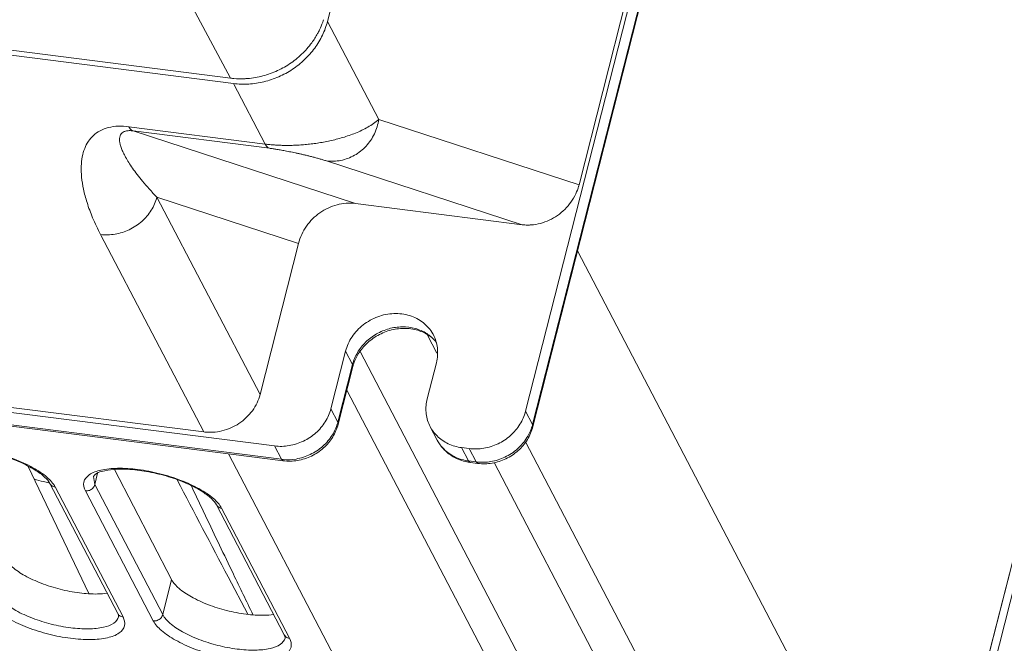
# Model space of a CAD drawing. Header units: millimetres. Extents: x -473 to 23648, y -382 to 1866.
# Tile 169 of 256: x 5760 to 5822, y 424 to 463. Entities that reach past the tile are written whole.
import ezdxf

# ---------------------------------------------------------------- set-up
doc = ezdxf.new("R2010")
doc.units = ezdxf.units.MM
doc.header["$LTSCALE"] = 80
for name, color, linetype in [('02___PRT_ALL_AXES', 7, 'CONTINUOUS'), ('09_ALL_ROUNDS', 7, 'CONTINUOUS'), ('20_ALL_FEATURES', 7, 'CONTINUOUS')]:
    doc.layers.add(name, color=color, linetype=linetype)

msp = doc.modelspace()

# ---------------------------------------------------------------- linework, layer by layer
at = {"layer": '02___PRT_ALL_AXES', "linetype": 'Continuous', "lineweight": 0}
for p, q in [((5838.473, 492.939), (5817.472, 410.351)), ((5838.801, 492.312), (5817.8, 409.724)), ((5769.175, 466.41), (5773.127, 458.999)), ((5771.553, 431.563), (5771.408, 431.869)), ((5774.195, 425.395), (5772.968, 427.732))]:
    msp.add_line(p, q, dxfattribs=at)
for centre, radius, start, end in [((5774.361, 464.095), 4.806, 334.51193, 340.66257), ((5774.483, 464.051), 4.676, 340.67941, 342.73353), ((5774.246, 464.149), 4.932, 331.4314, 334.52301), ((5773.756, 463.924), 4.965, 262.7262, 263.96075), ((5773.76, 463.97), 5.011, 263.96046, 265.02272), ((5773.771, 464.116), 5.158, 265.05139, 272.42825), ((5773.768, 464.224), 5.266, 272.40378, 273.32846), ((6528.219, 791.04), 837.715, 205.26925, 205.388279), ((6550.836, 801.792), 862.758, 205.41192, 205.681068), ((6560.407, 806.377), 873.37, 205.680015, 205.864637)]:
    msp.add_arc(centre, radius, start, end, dxfattribs=at)
for points, knots in [([(5778.578, 461.79), (5778.469, 461.592), (5778.175, 461.129), (5777.595, 460.472), (5776.829, 459.864), (5775.966, 459.395), (5775.039, 459.083), (5774.395, 458.986), (5774.074, 458.967)], [0, 0, 0, 0, 0.678414, 1.640691, 2.615579, 3.595408, 4.571867, 5.537075, 5.537075, 5.537075, 5.537075]), ([(5785.833, 442.909), (5785.821, 442.932), (5785.662, 443.225), (5785.221, 443.732), (5784.348, 444.175), (5783.343, 444.297), (5782.324, 444.089), (5781.408, 443.579), (5780.697, 442.827), (5780.41, 442.202), (5780.329, 441.882)], [0, 0, 0, 0, 0.077345, 1.001508, 1.955869, 2.95227, 3.982677, 5.024464, 6.050392, 7.039688, 7.039688, 7.039688, 7.039688]), ([(5786.021, 441.156), (5786.099, 441.462), (5786.145, 442.074), (5785.964, 442.659), (5785.833, 442.909)], [0, 0, 0, 0, 0.947838, 1.793377, 1.793377, 1.793377, 1.793377])]:
    msp.add_open_spline(points, degree=3, knots=knots, dxfattribs=at)
msp.add_open_spline([(5772.968, 427.732), (5771.904, 429.759), (5770.84, 431.787), (5769.776, 433.815)], degree=3, dxfattribs=at)
at = {"layer": '09_ALL_ROUNDS', "linetype": 'Continuous', "lineweight": 0}
for p, q in [((5791.614, 438.118), (5862.817, 718.126)), ((5863.253, 717.29), (5792.051, 437.282)), ((5863.274, 717.165), (5792.072, 437.156)), ((5766.755, 455.957), (5775.293, 454.867)), ((5767.014, 455.693), (5775.552, 454.603)), ((5644.019, 452.776), (5775.88, 435.943)), ((5776.317, 435.107), (5644.456, 451.94)), ((5776.419, 435.016), (5644.558, 451.849)), ((5794.872, 448.17), (5815.23, 409.193)), ((5785.471, 442.881), (5786.061, 441.752)), ((5779.413, 438.281), (5780.329, 441.882)), ((5780.329, 441.882), (5780.765, 441.046)), ((5781.249, 441.863), (5801.786, 402.543)), ((5780.765, 441.046), (5779.85, 437.445)), ((5780.786, 440.921), (5779.87, 437.32)), ((5780.786, 440.921), (5780.765, 441.046)), ((5785.448, 438.905), (5786.021, 441.156)), ((5780.412, 439.45), (5801.099, 399.842)), ((5779.85, 437.445), (5779.413, 438.281)), ((5791.614, 438.118), (5792.051, 437.282)), ((5779.87, 437.32), (5779.85, 437.445)), ((5786.073, 436.315), (5785.635, 437.153)), ((5792.072, 437.156), (5792.051, 437.282)), ((5776.317, 435.107), (5775.88, 435.943)), ((5788.044, 435.005), (5787.607, 435.84)), ((5788.082, 435.78), (5787.607, 435.84)), ((5788.082, 435.78), (5788.518, 434.944)), ((5791.612, 436.209), (5808.165, 404.518)), ((5772.992, 435.453), (5794.034, 395.167)), ((5776.419, 435.016), (5776.317, 435.107)), ((5764.242, 426.698), (5760.439, 434.666)), ((5788.146, 434.913), (5788.044, 435.005)), ((5788.518, 434.944), (5788.044, 435.005)), ((5788.621, 434.852), (5788.146, 434.913)), ((5788.621, 434.852), (5788.518, 434.944)), ((5789.635, 434.908), (5805.319, 404.881)), ((5764.611, 433.522), (5764.529, 434.023)), ((5764.611, 433.522), (5764.79, 434.229)), ((5761.796, 433.593), (5766.053, 425.443)), ((5762.125, 433.375), (5766.382, 425.224)), ((5768.868, 425.371), (5764.611, 433.522)), ((5768.279, 424.982), (5764.022, 433.132)), ((5772.231, 432.261), (5776.488, 424.111)), ((5772.56, 432.042), (5776.817, 423.892)), ((5768.868, 425.371), (5769.426, 427.567))]:
    msp.add_line(p, q, dxfattribs=at)
for centre, radius, start, end in [((5784.125, 440.923), 2.437, 45.45248, 49.39407), ((5784.314, 441.027), 2.22, 40.22804, 50.30149), ((5784.163, 440.961), 2.383, 41.09096, 45.45492), ((5783.347, 440.269), 2.643, 163.42062, 165.72786), ((5777.214, 438.115), 2.72, 343.48957, 345.72879), ((5789.415, 437.952), 2.72, 343.48957, 345.72879), ((5776.693, 438.055), 2.971, 262.72793, 264.64942), ((5788.445, 437.626), 2.723, 241.95827, 243.92604), ((5788.46, 437.657), 2.758, 243.93227, 247.15695), ((5788.501, 437.759), 2.868, 247.19261, 256.72112), ((5788.517, 437.821), 2.932, 256.69029, 260.32004), ((5788.518, 437.826), 2.936, 260.31865, 262.72484), ((5788.894, 437.891), 2.971, 262.72793, 264.64942), ((5765.952, 455.024), 21.794, 257.91858, 258.83693), ((5765.971, 455.119), 21.89, 258.83639, 259.01376)]:
    msp.add_arc(centre, radius, start, end, dxfattribs=at)
for points, knots in [([(5775.293, 454.867), (5775.391, 454.855), (5775.582, 454.833), (5775.866, 454.81), (5776.149, 454.794), (5776.442, 454.785), (5776.75, 454.783), (5777.08, 454.789), (5777.43, 454.805), (5777.797, 454.833), (5778.177, 454.872), (5778.564, 454.925), (5778.956, 454.99), (5779.353, 455.069), (5779.753, 455.164), (5780.156, 455.275), (5780.558, 455.405), (5780.957, 455.555), (5781.349, 455.727), (5781.728, 455.924), (5782.086, 456.148), (5782.306, 456.32), (5782.408, 456.413)], [0, 0, 0, 0, 0.294903, 0.576257, 0.856466, 1.146157, 1.453125, 1.782601, 2.134688, 2.504823, 2.887588, 3.278516, 3.676004, 4.080638, 4.492271, 4.910331, 5.33361, 5.760295, 6.188746, 6.616455, 7.039652, 7.453654, 7.453654, 7.453654, 7.453654]), ([(5782.408, 456.413), (5782.364, 456.103), (5782.18, 455.495), (5781.651, 454.71), (5780.917, 454.124), (5780.049, 453.796), (5779.433, 453.773), (5779.135, 453.811)], [0, 0, 0, 0, 0.938585, 1.873771, 2.79887, 3.710907, 4.611878, 4.611878, 4.611878, 4.611878]), ([(5766.755, 455.957), (5766.53, 455.986), (5766.094, 456.011), (5765.475, 455.93), (5764.945, 455.73), (5764.518, 455.43), (5764.191, 455.046), (5763.956, 454.586), (5763.808, 454.055), (5763.746, 453.45), (5763.773, 452.769), (5763.896, 452.004), (5764.126, 451.15), (5764.482, 450.198), (5764.793, 449.543), (5764.972, 449.2)], [0, 0, 0, 0, 0.678842, 1.30505, 1.858139, 2.36302, 2.852933, 3.35704, 3.899116, 4.498797, 5.173468, 5.940014, 6.8164, 7.823345, 8.986539, 8.986539, 8.986539, 8.986539]), ([(5767.014, 455.693), (5766.93, 455.704), (5766.773, 455.715), (5766.557, 455.69), (5766.384, 455.622), (5766.262, 455.513), (5766.189, 455.374), (5766.159, 455.212), (5766.166, 455.026), (5766.208, 454.816), (5766.284, 454.58), (5766.398, 454.317), (5766.549, 454.025), (5766.743, 453.701), (5766.983, 453.343), (5767.274, 452.949), (5767.623, 452.514), (5768.036, 452.037), (5768.34, 451.709), (5768.505, 451.537)], [0, 0, 0, 0, 0.253042, 0.471009, 0.64835, 0.801239, 0.95011, 1.11001, 1.291986, 1.503766, 1.750144, 2.034757, 2.362085, 2.737222, 3.165972, 3.654278, 4.20808, 4.835808, 5.549275, 5.549275, 5.549275, 5.549275]), ([(5766.755, 455.957), (5766.778, 455.913), (5766.825, 455.836), (5766.912, 455.743), (5766.98, 455.704), (5767.014, 455.693)], [0, 0, 0, 0, 0.1478259, 0.2716833, 0.3780164, 0.3780164, 0.3780164, 0.3780164]), ([(5775.552, 454.603), (5775.518, 454.614), (5775.45, 454.653), (5775.363, 454.746), (5775.315, 454.824), (5775.293, 454.867)], [0, 0, 0, 0, 0.1063393, 0.2301967, 0.3780184, 0.3780184, 0.3780184, 0.3780184]), ([(5775.552, 454.603), (5775.591, 454.598), (5775.67, 454.588), (5775.787, 454.571), (5775.906, 454.553), (5776.032, 454.533), (5776.167, 454.511), (5776.313, 454.486), (5776.472, 454.457), (5776.641, 454.425), (5776.819, 454.39), (5777.004, 454.353), (5777.196, 454.313), (5777.394, 454.27), (5777.598, 454.224), (5777.808, 454.175), (5778.023, 454.123), (5778.243, 454.067), (5778.466, 454.008), (5778.691, 453.946), (5778.914, 453.881), (5779.062, 453.835), (5779.135, 453.811)], [0, 0, 0, 0, 0.119803, 0.236853, 0.356019, 0.481723, 0.617512, 0.766029, 0.927685, 1.100735, 1.282876, 1.472109, 1.667734, 1.87011, 2.079268, 2.295035, 2.516893, 2.743955, 2.975319, 3.209407, 3.443501, 3.673363, 3.673363, 3.673363, 3.673363]), ([(5768.505, 451.537), (5768.432, 451.25), (5768.186, 450.687), (5767.582, 449.983), (5766.795, 449.463), (5765.9, 449.177), (5765.274, 449.161), (5764.972, 449.2)], [0, 0, 0, 0, 0.889316, 1.809519, 2.746704, 3.681296, 4.59457, 4.59457, 4.59457, 4.59457]), ([(5785.711, 442.773), (5785.619, 442.852), (5785.309, 443.081), (5784.697, 443.345), (5783.878, 443.445), (5783.041, 443.325), (5782.251, 442.994), (5781.569, 442.481), (5781.216, 442.034), (5781.076, 441.795)], [0, 0, 0, 0, 0.36413, 1.152074, 1.968183, 2.80829, 3.660868, 4.511075, 5.343992, 5.343992, 5.343992, 5.343992]), ([(5785.053, 443.129), (5784.787, 443.232), (5784.205, 443.353), (5783.307, 443.28), (5782.439, 442.967), (5781.68, 442.442), (5781.284, 441.97), (5781.126, 441.715)], [0, 0, 0, 0, 0.857492, 1.751807, 2.670799, 3.591866, 4.491546, 4.491546, 4.491546, 4.491546]), ([(5785.448, 438.905), (5785.378, 438.628), (5785.325, 438.056), (5785.48, 437.465), (5785.618, 437.185), (5785.635, 437.154)], [0, 0, 0, 0, 0.855567, 1.687795, 1.792792, 1.792792, 1.792792, 1.792792]), ([(5775.88, 435.943), (5776.182, 435.905), (5776.808, 435.921), (5777.704, 436.207), (5778.49, 436.726), (5779.094, 437.43), (5779.34, 437.994), (5779.413, 438.281)], [0, 0, 0, 0, 0.913274, 1.847866, 2.785051, 3.705254, 4.59457, 4.59457, 4.59457, 4.59457]), ([(5788.082, 435.78), (5788.384, 435.741), (5789.01, 435.758), (5789.905, 436.044), (5790.692, 436.563), (5791.295, 437.267), (5791.541, 437.83), (5791.614, 438.118)], [0, 0, 0, 0, 0.913274, 1.847866, 2.785051, 3.705254, 4.59457, 4.59457, 4.59457, 4.59457]), ([(5776.419, 435.016), (5776.717, 434.978), (5777.332, 434.992), (5778.21, 435.274), (5778.977, 435.787), (5779.561, 436.483), (5779.798, 437.037), (5779.87, 437.32)], [0, 0, 0, 0, 0.89993, 1.816151, 2.731775, 3.631786, 4.506745, 4.506745, 4.506745, 4.506745]), ([(5785.635, 437.154), (5785.747, 436.939), (5786.064, 436.51), (5786.751, 436.037), (5787.316, 435.878), (5787.607, 435.84)], [0, 0, 0, 0, 0.725747, 1.573859, 2.454303, 2.454303, 2.454303, 2.454303]), ([(5792.072, 437.156), (5791.999, 436.872), (5791.761, 436.316), (5791.173, 435.618), (5790.404, 435.107), (5789.528, 434.829), (5788.916, 434.815), (5788.621, 434.852)], [0, 0, 0, 0, 0.879354, 1.784595, 2.700785, 3.612448, 4.506743, 4.506743, 4.506743, 4.506743]), ([(5779.498, 436.628), (5779.336, 436.368), (5778.926, 435.89), (5778.141, 435.371), (5777.537, 435.178), (5777.23, 435.127)], [0, 0, 0, 0, 0.920205, 1.857395, 2.791987, 2.791987, 2.791987, 2.791987]), ([(5791.7, 436.465), (5791.537, 436.205), (5791.128, 435.726), (5790.342, 435.208), (5789.739, 435.015), (5789.431, 434.964)], [0, 0, 0, 0, 0.920202, 1.857392, 2.791987, 2.791987, 2.791987, 2.791987]), ([(5761.489, 433.973), (5761.297, 434.154), (5760.796, 434.514), (5759.887, 434.973), (5758.783, 435.375), (5757.594, 435.67), (5756.443, 435.826), (5755.442, 435.843), (5754.713, 435.724), (5754.259, 435.57), (5754.122, 435.406), (5754.094, 435.355)], [0, 0, 0, 0, 0.790711, 1.837041, 3.046555, 4.308139, 5.505741, 6.528896, 7.286851, 7.737953, 7.91093, 7.91093, 7.91093, 7.91093]), ([(5754.551, 435.761), (5754.895, 435.837), (5755.675, 435.91), (5756.918, 435.821), (5758.251, 435.564), (5759.549, 435.158), (5760.688, 434.643), (5761.349, 434.211), (5761.617, 433.978)], [0, 0, 0, 0, 1.057978, 2.333062, 3.726785, 5.122432, 6.403071, 7.469547, 7.469547, 7.469547, 7.469547]), ([(5786.073, 436.315), (5786.189, 436.094), (5786.5, 435.665), (5786.926, 435.35), (5787.165, 435.222)], [0, 0, 0, 0, 0.750343, 1.562665, 1.562665, 1.562665, 1.562665]), ([(5788.044, 435.005), (5787.753, 435.042), (5787.188, 435.201), (5786.502, 435.673), (5786.184, 436.102), (5786.073, 436.315)], [0, 0, 0, 0, 0.880441, 1.728555, 2.451441, 2.451441, 2.451441, 2.451441]), ([(5771.924, 432.641), (5771.732, 432.822), (5771.231, 433.182), (5770.323, 433.641), (5769.219, 434.043), (5768.029, 434.338), (5766.878, 434.494), (5765.877, 434.511), (5765.148, 434.392), (5764.694, 434.238), (5764.557, 434.074), (5764.529, 434.023)], [0, 0, 0, 0, 0.790711, 1.837041, 3.046555, 4.308139, 5.505741, 6.528896, 7.286851, 7.737953, 7.91093, 7.91093, 7.91093, 7.91093]), ([(5764.986, 434.429), (5765.33, 434.504), (5766.11, 434.578), (5767.353, 434.489), (5768.686, 434.232), (5769.984, 433.826), (5771.123, 433.311), (5771.784, 432.879), (5772.052, 432.646)], [0, 0, 0, 0, 1.057978, 2.333062, 3.726785, 5.122432, 6.403071, 7.469547, 7.469547, 7.469547, 7.469547]), ([(5764.022, 433.132), (5763.935, 433.298), (5763.833, 433.709), (5764.295, 434.236), (5764.73, 434.373), (5764.986, 434.429)], [0, 0, 0, 0, 0.560358, 1.117798, 1.903198, 1.903198, 1.903198, 1.903198]), ([(5762.125, 433.375), (5762.045, 433.385), (5761.911, 433.436), (5761.822, 433.544), (5761.796, 433.593)], [0, 0, 0, 0, 0.2396081, 0.406425, 0.406425, 0.406425, 0.406425]), ([(5764.022, 433.132), (5764.106, 433.122), (5764.283, 433.144), (5764.502, 433.288), (5764.59, 433.442), (5764.611, 433.522)], [0, 0, 0, 0, 0.2542771, 0.5127048, 0.7610326, 0.7610326, 0.7610326, 0.7610326]), ([(5772.56, 432.042), (5772.481, 432.053), (5772.346, 432.104), (5772.257, 432.212), (5772.231, 432.261)], [0, 0, 0, 0, 0.2396081, 0.406425, 0.406425, 0.406425, 0.406425]), ([(5766.104, 425.233), (5766.063, 425.076), (5765.776, 424.753), (5765.09, 424.536), (5764.167, 424.45), (5763.063, 424.528), (5761.879, 424.756), (5760.727, 425.116), (5759.712, 425.575), (5758.931, 426.083), (5758.542, 426.495), (5758.433, 426.704)], [0, 0, 0, 0, 0.486322, 1.184001, 2.12345, 3.255557, 4.493079, 5.732595, 6.87048, 7.818651, 8.524498, 8.524498, 8.524498, 8.524498]), ([(5766.382, 425.224), (5766.468, 425.058), (5766.571, 424.647), (5766.109, 424.12), (5765.334, 423.876), (5764.294, 423.779), (5763.051, 423.867), (5761.718, 424.124), (5760.42, 424.53), (5759.279, 425.047), (5758.402, 425.619), (5757.966, 426.081), (5757.844, 426.314)], [0, 0, 0, 0, 0.560358, 1.117798, 1.903198, 2.961176, 4.23626, 5.629983, 7.02563, 8.30627, 9.372745, 10.161558, 10.161558, 10.161558, 10.161558]), ([(5766.382, 425.224), (5766.303, 425.234), (5766.168, 425.286), (5766.079, 425.394), (5766.053, 425.443)], [0, 0, 0, 0, 0.2396078, 0.406425, 0.406425, 0.406425, 0.406425]), ([(5766.104, 425.233), (5766.107, 425.247), (5766.11, 425.284), (5766.102, 425.32), (5766.095, 425.342)], [0, 0, 0, 0, 0.0409591, 0.1104663, 0.1104663, 0.1104663, 0.1104663]), ([(5768.279, 424.982), (5768.363, 424.971), (5768.54, 424.994), (5768.759, 425.137), (5768.847, 425.291), (5768.868, 425.371)], [0, 0, 0, 0, 0.2542775, 0.5127044, 0.7610325, 0.7610325, 0.7610325, 0.7610325]), ([(5776.539, 423.901), (5776.498, 423.744), (5776.211, 423.421), (5775.525, 423.204), (5774.602, 423.118), (5773.498, 423.196), (5772.314, 423.424), (5771.162, 423.784), (5770.148, 424.243), (5769.367, 424.751), (5768.977, 425.163), (5768.868, 425.371)], [0, 0, 0, 0, 0.486322, 1.184001, 2.12345, 3.255557, 4.493079, 5.732595, 6.87048, 7.818651, 8.524498, 8.524498, 8.524498, 8.524498]), ([(5776.817, 423.892), (5776.903, 423.726), (5777.006, 423.315), (5776.544, 422.788), (5775.769, 422.544), (5774.729, 422.446), (5773.486, 422.535), (5772.153, 422.792), (5770.855, 423.198), (5769.714, 423.715), (5768.837, 424.287), (5768.401, 424.749), (5768.279, 424.982)], [0, 0, 0, 0, 0.560358, 1.117798, 1.903198, 2.961176, 4.23626, 5.629983, 7.02563, 8.30627, 9.372745, 10.161558, 10.161558, 10.161558, 10.161558]), ([(5776.817, 423.892), (5776.738, 423.902), (5776.603, 423.954), (5776.514, 424.061), (5776.488, 424.111)], [0, 0, 0, 0, 0.2396078, 0.406425, 0.406425, 0.406425, 0.406425]), ([(5776.539, 423.901), (5776.542, 423.915), (5776.545, 423.952), (5776.537, 423.988), (5776.53, 424.01)], [0, 0, 0, 0, 0.0409591, 0.1104663, 0.1104663, 0.1104663, 0.1104663])]:
    msp.add_open_spline(points, degree=3, knots=knots, dxfattribs=at)
for points in [[(5785.731, 442.735), (5785.53, 442.902), (5785.297, 443.035), (5785.053, 443.129)], [(5781.076, 441.795), (5780.939, 441.562), (5780.832, 441.308), (5780.765, 441.046)], [(5781.126, 441.715), (5780.994, 441.5), (5780.886, 441.266), (5780.814, 441.024)], [(5779.821, 437.342), (5779.747, 437.092), (5779.636, 436.85), (5779.498, 436.628)], [(5792.023, 437.179), (5791.949, 436.929), (5791.838, 436.687), (5791.7, 436.465)], [(5777.23, 435.127), (5776.962, 435.082), (5776.686, 435.071), (5776.416, 435.096)], [(5789.431, 434.964), (5789.164, 434.919), (5788.888, 434.908), (5788.617, 434.933)], [(5760.813, 433.879), (5761.002, 433.812), (5761.195, 433.755), (5761.391, 433.713)], [(5761.796, 433.593), (5761.721, 433.738), (5761.608, 433.862), (5761.489, 433.973)], [(5761.617, 433.978), (5761.815, 433.806), (5762.003, 433.608), (5762.125, 433.375)], [(5772.231, 432.261), (5772.156, 432.405), (5772.043, 432.53), (5771.924, 432.641)], [(5772.052, 432.646), (5772.251, 432.474), (5772.438, 432.275), (5772.56, 432.042)], [(5766.095, 425.342), (5766.084, 425.377), (5766.07, 425.411), (5766.053, 425.443)], [(5776.53, 424.01), (5776.52, 424.045), (5776.505, 424.078), (5776.488, 424.111)]]:
    msp.add_open_spline(points, degree=3, dxfattribs=at)
at = {"layer": '20_ALL_FEATURES', "linetype": 'Continuous', "lineweight": 0}
for p, q in [((5779.198, 462.56), (5849.37, 738.517)), ((5794.965, 452.317), (5859.116, 704.596)), ((5817.472, 410.351), (5838.565, 493.299)), ((5779.198, 462.56), (5782.408, 456.413)), ((5773.127, 458.999), (5751.316, 461.783)), ((5751.491, 461.449), (5773.31, 458.663)), ((5773.31, 458.663), (5775.293, 454.867)), ((5794.965, 452.317), (5782.408, 456.413)), ((5767.014, 455.693), (5780.955, 451.146)), ((5791.391, 449.814), (5779.135, 453.811)), ((5648.113, 452.566), (5771.437, 436.822)), ((5768.505, 451.537), (5777.381, 448.642)), ((5768.505, 451.537), (5774.969, 439.16)), ((5791.391, 449.814), (5780.955, 451.146)), ((5764.972, 449.2), (5771.437, 436.822)), ((5774.969, 439.16), (5777.381, 448.642)), ((5765.847, 434.478), (5769.426, 427.567))]:
    msp.add_line(p, q, dxfattribs=at)
for centre, radius, start, end in [((5791.864, 453.112), 3.201, 334.79511, 343.90655), ((5791.979, 453.077), 3.082, 343.94946, 345.73074), ((5791.752, 452.66), 2.87, 262.75818, 269.64577), ((5791.754, 452.772), 2.981, 269.62537, 274.0755), ((5791.741, 452.915), 3.125, 274.13238, 284.86191), ((5780.464, 447.854), 3.183, 154.83228, 165.66436), ((5772.041, 439.949), 3.036, 323.75536, 334.45922), ((5771.819, 439.825), 3.027, 262.74404, 268.14849), ((5771.823, 439.928), 3.129, 268.14328, 273.3433), ((5771.814, 440.046), 3.248, 273.37626, 283.60861)]:
    msp.add_arc(centre, radius, start, end, dxfattribs=at)
for points, knots in [([(5773.31, 458.663), (5773.623, 458.623), (5774.265, 458.603), (5775.222, 458.748), (5776.15, 459.06), (5777.013, 459.529), (5777.779, 460.137), (5778.418, 460.861), (5778.907, 461.673), (5779.122, 462.262), (5779.198, 462.56)], [0, 0, 0, 0, 0.947879, 1.913401, 2.890167, 3.8703, 4.845492, 5.808071, 6.752031, 7.673935, 7.673935, 7.673935, 7.673935]), ([(5780.955, 451.146), (5780.764, 451.17), (5780.372, 451.179), (5779.788, 451.079), (5779.227, 450.872), (5778.71, 450.57), (5778.253, 450.186), (5777.868, 449.73), (5777.668, 449.387), (5777.584, 449.208)], [0, 0, 0, 0, 0.578484, 1.16876, 1.765788, 2.362454, 2.956498, 3.548597, 4.142724, 4.142724, 4.142724, 4.142724]), ([(5794.761, 451.749), (5794.676, 451.568), (5794.473, 451.221), (5794.083, 450.764), (5793.623, 450.38), (5793.106, 450.081), (5792.733, 449.945), (5792.542, 449.895)], [0, 0, 0, 0, 0.599862, 1.197827, 1.794514, 2.3888, 2.979754, 2.979754, 2.979754, 2.979754]), ([(5774.49, 438.154), (5774.376, 437.999), (5774.118, 437.707), (5773.659, 437.342), (5773.141, 437.061), (5772.768, 436.935), (5772.578, 436.889)], [0, 0, 0, 0, 0.577548, 1.162663, 1.750743, 2.336802, 2.336802, 2.336802, 2.336802]), ([(5758.991, 428.899), (5759.1, 428.689), (5759.489, 428.276), (5760.27, 427.764), (5761.283, 427.304), (5762.435, 426.943), (5763.618, 426.714), (5764.608, 426.644), (5765.185, 426.683), (5765.383, 426.71)], [0, 0, 0, 0, 0.708529, 1.657236, 2.795164, 4.034401, 5.271552, 6.403523, 7.001402, 7.001402, 7.001402, 7.001402]), ([(5769.426, 427.567), (5769.535, 427.357), (5769.924, 426.943), (5770.705, 426.432), (5771.718, 425.972), (5772.87, 425.611), (5774.053, 425.382), (5775.044, 425.312), (5775.62, 425.351), (5775.818, 425.378)], [0, 0, 0, 0, 0.708529, 1.657236, 2.795164, 4.034401, 5.271552, 6.403523, 7.001402, 7.001402, 7.001402, 7.001402])]:
    msp.add_open_spline(points, degree=3, knots=knots, dxfattribs=at)
msp.add_open_spline([(5774.969, 439.16), (5774.924, 438.982), (5774.86, 438.807), (5774.781, 438.64)], degree=3, dxfattribs=at)

doc.saveas('drawing.dxf')
